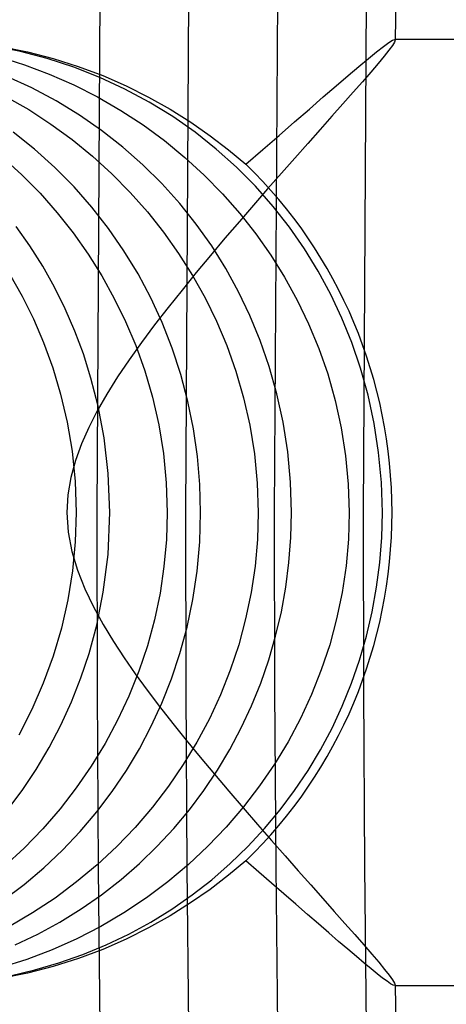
# Model space of a CAD drawing. Header units: millimetres. Extents: x -232 to 232, y -232 to 232.
# Tile 9 of 66: x -180.08 to -178.27, y -2.08 to 2.08. Entities that reach past the tile are written whole.
import ezdxf

# ---------------------------------------------------------------- set-up
doc = ezdxf.new("R2010")
doc.units = ezdxf.units.MM
doc.layers.add('HIDDEN', color=7, linetype='Continuous')
doc.layers.add('THICK', color=7, linetype='Continuous')

msp = doc.modelspace()

# ---------------------------------------------------------------- linework, layer by layer
at = {"layer": 'HIDDEN'}
for p, q in [((-179.7368, 2.1803), (-179.75, 0)), ((-179.3618, 2.1757), (-179.375, 0)), ((-178.9868, 2.1712), (-179, 0)), ((-178.6119, 2.1666), (-178.625, 0)), ((-178.5005, 1.9967), (-178.4913, 2)), ((-178.4888, 2), (-178.4913, 2)), ((-178.4913, 2), (-178.4905, 1.9999)), ((-178.4905, 1.9999), (-178.4899, 1.9997)), ((-178.4899, 1.9997), (-178.4894, 1.9994)), ((-178.4894, 1.9994), (-178.4891, 1.9989)), ((-178.4891, 1.9989), (-178.4889, 1.9983)), ((-178.4889, 1.9983), (-178.4888, 1.9975)), ((-180.0721, 1.9486), (-180.1869, 1.9715)), ((-180.1539, 1.9701), (-180.0425, 1.9476)), ((-178.5678, 1.9477), (-178.5389, 1.9703)), ((-178.5389, 1.9703), (-178.5164, 1.9867)), ((-178.5164, 1.9867), (-178.5005, 1.9967)), ((-180.1617, 1.9257), (-180.055, 1.8924)), ((-179.9585, 1.9189), (-180.0721, 1.9486)), ((-180.0425, 1.9476), (-179.9336, 1.9194)), ((-179.8468, 1.8826), (-179.9585, 1.9189)), ((-179.9336, 1.9194), (-179.8275, 1.8856)), ((-178.6427, 1.8857), (-178.6025, 1.9193)), ((-178.6025, 1.9193), (-178.5678, 1.9477)), ((-180.055, 1.8924), (-179.95, 1.853)), ((-179.7373, 1.8396), (-179.8468, 1.8826)), ((-179.8275, 1.8856), (-179.7245, 1.8467)), ((-178.6881, 1.8471), (-178.6427, 1.8857)), ((-180.0235, 1.7947), (-180.1296, 1.8432)), ((-179.95, 1.853), (-179.8468, 1.8077)), ((-179.6305, 1.7901), (-179.7373, 1.8396)), ((-179.7245, 1.8467), (-179.6254, 1.8034)), ((-178.7383, 1.804), (-178.6881, 1.8471)), ((-179.9212, 1.7403), (-180.0235, 1.7947)), ((-179.8468, 1.8077), (-179.7459, 1.7566)), ((-179.5276, 1.7348), (-179.6305, 1.7901)), ((-179.6254, 1.8034), (-179.5305, 1.7559)), ((-178.7929, 1.7567), (-178.7383, 1.804)), ((-180.1348, 1.7592), (-180.0372, 1.7031)), ((-179.7459, 1.7566), (-179.6482, 1.7)), ((-179.5305, 1.7559), (-179.4396, 1.7048)), ((-178.8516, 1.7057), (-178.7929, 1.7567)), ((-179.823, 1.6804), (-179.9212, 1.7403)), ((-179.4289, 1.6738), (-179.5276, 1.7348)), ((-180.0372, 1.7031), (-179.9434, 1.642)), ((-179.729, 1.6153), (-179.823, 1.6804)), ((-179.6482, 1.7), (-179.5542, 1.6385)), ((-179.4396, 1.7048), (-179.353, 1.6503)), ((-179.3346, 1.6074), (-179.4289, 1.6738)), ((-178.9139, 1.6513), (-178.8516, 1.7057)), ((-179.9434, 1.642), (-179.8534, 1.5763)), ((-179.5542, 1.6385), (-179.464, 1.5722)), ((-179.353, 1.6503), (-179.2706, 1.593)), ((-178.9796, 1.5941), (-178.9139, 1.6513)), ((-180.0125, 1.5358), (-180.1034, 1.6081)), ((-179.6395, 1.545), (-179.729, 1.6153)), ((-179.2449, 1.536), (-179.3346, 1.6074)), ((-179.2706, 1.593), (-179.193, 1.5334)), ((-179.0485, 1.5342), (-178.9796, 1.5941)), ((-179.8534, 1.5763), (-179.7674, 1.506)), ((-179.5545, 1.4699), (-179.6395, 1.545)), ((-179.464, 1.5722), (-179.3779, 1.5014)), ((-180.1478, 1.5028), (-180.0663, 1.4282)), ((-179.9265, 1.4587), (-180.0125, 1.5358)), ((-179.7674, 1.506), (-179.6856, 1.4315)), ((-179.3779, 1.5014), (-179.296, 1.4262)), ((-179.1598, 1.4596), (-179.2449, 1.536)), ((-179.193, 1.5334), (-179.1203, 1.4722)), ((-179.1202, 1.4722), (-179.0485, 1.5342)), ((-179.8457, 1.3769), (-179.9265, 1.4587)), ((-179.4743, 1.3902), (-179.5545, 1.4699)), ((-179.0798, 1.3789), (-179.1598, 1.4596)), ((-180.0663, 1.4282), (-179.9893, 1.3497)), ((-179.6856, 1.4315), (-179.6082, 1.3529)), ((-179.296, 1.4262), (-179.2185, 1.347)), ((-179.77, 1.2908), (-179.8457, 1.3769)), ((-179.3992, 1.3063), (-179.4743, 1.3902)), ((-179.0052, 1.2943), (-179.0798, 1.3789)), ((-179.9893, 1.3497), (-179.9169, 1.2674)), ((-179.6082, 1.3529), (-179.5353, 1.2705)), ((-179.2185, 1.347), (-179.1456, 1.264)), ((-179.6997, 1.2006), (-179.77, 1.2908)), ((-179.3291, 1.2185), (-179.3992, 1.3063)), ((-178.9359, 1.206), (-179.0052, 1.2943)), ((-179.9169, 1.2674), (-179.8492, 1.1817)), ((-179.5353, 1.2705), (-179.4671, 1.1845)), ((-179.1456, 1.264), (-179.0775, 1.1774)), ((-180.0318, 1.1268), (-180.0902, 1.2097)), ((-179.2643, 1.1269), (-179.3291, 1.2185)), ((-179.8492, 1.1817), (-179.7862, 1.0926)), ((-179.6348, 1.1066), (-179.6997, 1.2006)), ((-179.4671, 1.1845), (-179.4037, 1.0951)), ((-179.0775, 1.1774), (-179.0143, 1.0874)), ((-178.8722, 1.1144), (-178.9359, 1.206)), ((-179.9777, 1.0408), (-180.0318, 1.1268)), ((-179.2048, 1.0318), (-179.2643, 1.1269)), ((-179.7862, 1.0926), (-179.7283, 1.0004)), ((-179.5754, 1.0089), (-179.6348, 1.1066)), ((-179.4037, 1.0951), (-179.3454, 1.0026)), ((-179.0143, 1.0874), (-178.9562, 0.9943)), ((-178.8139, 1.0196), (-178.8722, 1.1144)), ((-179.928, 0.952), (-179.9777, 1.0408)), ((-180.1177, 1.0092), (-180.0648, 0.9151)), ((-179.7283, 1.0004), (-179.6755, 0.9054)), ((-179.5215, 0.9076), (-179.5754, 1.0089)), ((-179.3454, 1.0026), (-179.2921, 0.9072)), ((-179.1509, 0.9335), (-179.2048, 1.0318)), ((-178.7613, 0.9221), (-178.8139, 1.0196)), ((-178.9562, 0.9943), (-178.9032, 0.8982)), ((-179.8828, 0.8606), (-179.928, 0.952)), ((-179.1025, 0.8323), (-179.1509, 0.9335)), ((-178.7142, 0.822), (-178.7613, 0.9221)), ((-180.0648, 0.9151), (-180.017, 0.8183)), ((-179.6755, 0.9054), (-179.6279, 0.8078)), ((-179.4734, 0.8027), (-179.5215, 0.9076)), ((-179.2921, 0.9072), (-179.244, 0.8086)), ((-178.9032, 0.8982), (-178.855, 0.7981)), ((-179.8422, 0.7666), (-179.8828, 0.8606)), ((-180.017, 0.8183), (-179.9742, 0.7182)), ((-179.6279, 0.8078), (-179.585, 0.7058)), ((-179.4311, 0.6947), (-179.4734, 0.8027)), ((-179.244, 0.8086), (-179.2006, 0.7055)), ((-179.0593, 0.7272), (-179.1025, 0.8323)), ((-178.855, 0.7981), (-178.8118, 0.6938)), ((-178.6723, 0.7184), (-178.7142, 0.822)), ((-179.8062, 0.6702), (-179.8422, 0.7666)), ((-179.9742, 0.7182), (-179.9357, 0.6123)), ((-179.0212, 0.6169), (-179.0593, 0.7272)), ((-178.6352, 0.6096), (-178.6723, 0.7184)), ((-179.7742, 0.5685), (-179.8062, 0.6702)), ((-179.585, 0.7058), (-179.547, 0.5988)), ((-179.3948, 0.5836), (-179.4311, 0.6947)), ((-179.2006, 0.7055), (-179.1623, 0.5977)), ((-178.8118, 0.6938), (-178.7741, 0.5857)), ((-179.9357, 0.6123), (-179.9022, 0.5003)), ((-179.547, 0.5988), (-179.5144, 0.4871)), ((-179.3648, 0.4698), (-179.3948, 0.5836)), ((-179.1623, 0.5977), (-179.1297, 0.4854)), ((-178.9887, 0.5015), (-179.0212, 0.6169)), ((-178.7741, 0.5857), (-178.7424, 0.4738)), ((-178.6036, 0.4957), (-178.6352, 0.6096)), ((-179.744, 0.4503), (-179.7742, 0.5685)), ((-179.9022, 0.5003), (-179.8747, 0.3825)), ((-178.9625, 0.3813), (-178.9887, 0.5015)), ((-179.5144, 0.4871), (-179.488, 0.3708)), ((-179.3412, 0.3538), (-179.3648, 0.4698)), ((-179.1297, 0.4854), (-179.1033, 0.3688)), ((-178.7424, 0.4738), (-178.717, 0.3583)), ((-178.578, 0.377), (-178.6036, 0.4957)), ((-179.7186, 0.3155), (-179.744, 0.4503)), ((-179.8747, 0.3825), (-179.854, 0.2594)), ((-178.9431, 0.2564), (-178.9625, 0.3813)), ((-178.559, 0.2537), (-178.578, 0.377)), ((-179.488, 0.3708), (-179.4684, 0.25)), ((-179.3243, 0.2368), (-179.3412, 0.3538)), ((-179.1033, 0.3688), (-179.0838, 0.248)), ((-178.717, 0.3583), (-178.6984, 0.2395)), ((-179.7011, 0.165), (-179.7186, 0.3155)), ((-179.854, 0.2594), (-179.841, 0.131)), ((-179.4684, 0.25), (-179.4562, 0.1252)), ((-178.9311, 0.1281), (-178.9431, 0.2564)), ((-178.5473, 0.1267), (-178.559, 0.2537)), ((-179.3141, 0.1189), (-179.3243, 0.2368)), ((-179.0838, 0.248), (-179.0718, 0.1239)), ((-178.6984, 0.2395), (-178.6871, 0.1196)), ((-179.841, 0.131), (-179.8365, 0)), ((-179.6946, 0), (-179.7011, 0.165)), ((-179.4562, 0.1252), (-179.4521, 0)), ((-178.9271, 0), (-178.9311, 0.1281)), ((-178.5434, 0), (-178.5473, 0.1267)), ((-179.3108, 0), (-179.3141, 0.1189)), ((-179.0718, 0.1239), (-179.0678, 0)), ((-178.6871, 0.1196), (-178.6835, 0)), ((-179.8365, 0), (-179.8404, -0.1242)), ((-179.7021, -0.1773), (-179.6946, 0)), ((-179.4521, 0), (-179.4555, -0.1147)), ((-179.0678, 0), (-179.0711, -0.1134)), ((-178.9297, -0.1056), (-178.9271, 0)), ((-178.6835, 0), (-178.6867, -0.113)), ((-178.546, -0.1058), (-178.5434, 0)), ((-179.3145, -0.1238), (-179.3108, 0)), ((-179.8404, -0.1242), (-179.8523, -0.2471)), ((-179.4555, -0.1147), (-179.4657, -0.2285)), ((-179.3257, -0.2476), (-179.3145, -0.1238)), ((-179.0711, -0.1134), (-179.081, -0.2261)), ((-178.9378, -0.2107), (-178.9297, -0.1056)), ((-178.6867, -0.113), (-178.6967, -0.2256)), ((-178.5541, -0.211), (-178.546, -0.1058)), ((-179.7219, -0.3365), (-179.7021, -0.1773)), ((-179.8523, -0.2471), (-179.8719, -0.3687)), ((-179.4657, -0.2285), (-179.4825, -0.3414)), ((-179.3437, -0.3679), (-179.3257, -0.2476)), ((-179.081, -0.2261), (-179.0976, -0.3381)), ((-178.9512, -0.3153), (-178.9378, -0.2107)), ((-178.6967, -0.2256), (-178.7133, -0.3379)), ((-178.5676, -0.3157), (-178.5541, -0.211)), ((-178.97, -0.4193), (-178.9512, -0.3153)), ((-178.5864, -0.4198), (-178.5676, -0.3157)), ((-179.8719, -0.3687), (-179.8992, -0.4887)), ((-179.75, -0.4764), (-179.7219, -0.3365)), ((-179.4825, -0.3414), (-179.506, -0.4533)), ((-179.3681, -0.4839), (-179.3437, -0.3679)), ((-179.0976, -0.3381), (-179.1207, -0.4494)), ((-178.7133, -0.3379), (-178.7364, -0.4494)), ((-179.506, -0.4533), (-179.5359, -0.5634)), ((-179.1207, -0.4494), (-179.1502, -0.5588)), ((-178.994, -0.522), (-178.97, -0.4193)), ((-178.7364, -0.4494), (-178.7658, -0.5587)), ((-178.6104, -0.5226), (-178.5864, -0.4198)), ((-179.8992, -0.4887), (-179.9338, -0.6066)), ((-179.7822, -0.5957), (-179.75, -0.4764)), ((-179.3984, -0.5956), (-179.3681, -0.4839)), ((-179.0231, -0.6227), (-178.994, -0.522)), ((-178.6395, -0.6234), (-178.6104, -0.5226)), ((-179.5359, -0.5634), (-179.5719, -0.6711)), ((-179.1502, -0.5588), (-179.1857, -0.6659)), ((-178.7658, -0.5587), (-178.8013, -0.6655)), ((-179.9338, -0.6066), (-179.9755, -0.7215)), ((-179.8165, -0.6993), (-179.7822, -0.5957)), ((-179.434, -0.7028), (-179.3984, -0.5956)), ((-179.0571, -0.7212), (-179.0231, -0.6227)), ((-178.6736, -0.7219), (-178.6395, -0.6234)), ((-179.1857, -0.6659), (-179.2271, -0.7702)), ((-178.8013, -0.6655), (-178.8425, -0.7696)), ((-179.856, -0.8), (-179.8165, -0.6993)), ((-179.5719, -0.6711), (-179.6138, -0.776)), ((-179.4745, -0.8053), (-179.434, -0.7028)), ((-179.9755, -0.7215), (-180.0239, -0.8331)), ((-179.0959, -0.8173), (-179.0571, -0.7212)), ((-178.7124, -0.818), (-178.6736, -0.7219)), ((-179.6138, -0.776), (-179.6614, -0.8779)), ((-179.2271, -0.7702), (-179.2741, -0.8717)), ((-178.8425, -0.7696), (-178.8894, -0.8709)), ((-179.9007, -0.8982), (-179.856, -0.8)), ((-179.5194, -0.9032), (-179.4745, -0.8053)), ((-179.1394, -0.9108), (-179.0959, -0.8173)), ((-178.756, -0.9116), (-178.7124, -0.818)), ((-180.0239, -0.8331), (-180.0788, -0.9412)), ((-179.2741, -0.8717), (-179.3265, -0.9702)), ((-178.8894, -0.8709), (-178.9416, -0.9691)), ((-179.9506, -0.9936), (-179.9007, -0.8982)), ((-179.6614, -0.8779), (-179.7145, -0.9768)), ((-179.5694, -0.9984), (-179.5194, -0.9032)), ((-179.1875, -1.0016), (-179.1394, -0.9108)), ((-178.8042, -1.0025), (-178.756, -0.9116)), ((-180.0055, -1.0861), (-179.9506, -0.9936)), ((-179.7145, -0.9768), (-179.7728, -1.0722)), ((-179.6245, -1.0906), (-179.5694, -0.9984)), ((-179.3265, -0.9702), (-179.3842, -1.0654)), ((-178.9416, -0.9691), (-178.9991, -1.0641)), ((-179.2401, -1.0896), (-179.1875, -1.0016)), ((-178.8568, -1.0904), (-178.8042, -1.0025)), ((-179.7728, -1.0722), (-179.8363, -1.1642)), ((-179.3842, -1.0654), (-179.447, -1.1573)), ((-178.9991, -1.0641), (-179.0619, -1.156)), ((-180.0653, -1.1754), (-180.0055, -1.0861)), ((-179.6846, -1.1799), (-179.6245, -1.0906)), ((-179.297, -1.1746), (-179.2401, -1.0896)), ((-178.9138, -1.1754), (-178.8568, -1.0904)), ((-179.8363, -1.1642), (-179.9047, -1.2527)), ((-179.447, -1.1573), (-179.5149, -1.2458)), ((-179.0619, -1.156), (-179.1297, -1.2446)), ((-180.13, -1.2614), (-180.0653, -1.1754)), ((-179.7496, -1.2658), (-179.6846, -1.1799)), ((-179.3585, -1.2566), (-179.297, -1.1746)), ((-178.9753, -1.2574), (-178.9138, -1.1754)), ((-179.5149, -1.2458), (-179.5878, -1.3308)), ((-179.1297, -1.2446), (-179.2025, -1.3296)), ((-179.9047, -1.2527), (-179.9781, -1.3375)), ((-179.8194, -1.3482), (-179.7496, -1.2658)), ((-179.4243, -1.3355), (-179.3585, -1.2566)), ((-179.0411, -1.3363), (-178.9753, -1.2574)), ((-179.5878, -1.3308), (-179.6655, -1.4119)), ((-179.2025, -1.3296), (-179.2802, -1.4107)), ((-179.9781, -1.3375), (-180.0563, -1.4184)), ((-179.8939, -1.4269), (-179.8194, -1.3482)), ((-179.4944, -1.411), (-179.4243, -1.3355)), ((-179.1113, -1.4118), (-179.0411, -1.3363)), ((-179.6655, -1.4119), (-179.7478, -1.4889)), ((-179.5687, -1.483), (-179.4944, -1.411)), ((-179.2802, -1.4107), (-179.3624, -1.4878)), ((-179.1856, -1.4838), (-179.1113, -1.4118)), ((-180.0563, -1.4184), (-180.139, -1.4951)), ((-179.973, -1.5016), (-179.8939, -1.4269)), ((-179.7478, -1.4889), (-179.8347, -1.5616)), ((-179.6472, -1.5513), (-179.5687, -1.483)), ((-179.3624, -1.4878), (-179.4492, -1.5606)), ((-179.2641, -1.552), (-179.1856, -1.4838)), ((-179.1203, -1.4722), (-179.1931, -1.5334)), ((-179.0652, -1.5199), (-179.1202, -1.4722)), ((-180.0567, -1.5721), (-179.973, -1.5016)), ((-179.1931, -1.5334), (-179.2707, -1.593)), ((-179.0114, -1.5666), (-179.0652, -1.5199)), ((-180.1447, -1.6382), (-180.0567, -1.5721)), ((-179.8347, -1.5616), (-179.9258, -1.6298)), ((-179.7296, -1.6156), (-179.6472, -1.5513)), ((-179.4492, -1.5606), (-179.5401, -1.6287)), ((-179.3465, -1.6163), (-179.2641, -1.552)), ((-178.959, -1.6122), (-179.0114, -1.5666)), ((-179.8156, -1.6756), (-179.7296, -1.6156)), ((-179.4324, -1.6761), (-179.3465, -1.6163)), ((-179.2707, -1.593), (-179.3531, -1.6504)), ((-178.9084, -1.6562), (-178.959, -1.6122)), ((-179.9258, -1.6298), (-180.0205, -1.6928)), ((-179.5401, -1.6287), (-179.6347, -1.6917)), ((-179.3531, -1.6504), (-179.4397, -1.7048)), ((-178.8598, -1.6985), (-178.9084, -1.6562)), ((-180.0205, -1.6928), (-180.1187, -1.7504)), ((-179.9052, -1.7311), (-179.8156, -1.6756)), ((-179.6347, -1.6917), (-179.7328, -1.7494)), ((-179.4397, -1.7048), (-179.5305, -1.756)), ((-179.5217, -1.7314), (-179.4324, -1.6761)), ((-178.8135, -1.7388), (-178.8598, -1.6985)), ((-179.9982, -1.7819), (-179.9052, -1.7311)), ((-179.6143, -1.7819), (-179.5217, -1.7314)), ((-178.7695, -1.777), (-178.8135, -1.7388)), ((-180.0945, -1.8279), (-179.9982, -1.7819)), ((-179.7328, -1.7494), (-179.8341, -1.8017)), ((-179.7099, -1.8277), (-179.6143, -1.7819)), ((-179.5305, -1.756), (-179.6253, -1.8033)), ((-178.728, -1.8129), (-178.7695, -1.777)), ((-179.8341, -1.8017), (-179.9386, -1.8484)), ((-179.8084, -1.8684), (-179.7099, -1.8277)), ((-179.6253, -1.8033), (-179.7242, -1.8466)), ((-178.6891, -1.8462), (-178.728, -1.8129)), ((-179.9386, -1.8484), (-180.0457, -1.8891)), ((-179.9095, -1.9039), (-179.8084, -1.8684)), ((-179.7242, -1.8466), (-179.827, -1.8854)), ((-178.6532, -1.8769), (-178.6891, -1.8462)), ((-180.0457, -1.8891), (-180.1541, -1.9235)), ((-180.0118, -1.9338), (-179.9095, -1.9039)), ((-179.827, -1.8854), (-179.9334, -1.9193)), ((-178.6202, -1.9046), (-178.6532, -1.8769)), ((-178.5907, -1.9291), (-178.6202, -1.9046)), ((-180.0426, -1.9476), (-180.1541, -1.9701)), ((-180.1152, -1.958), (-180.0118, -1.9338)), ((-179.9334, -1.9193), (-180.0426, -1.9476)), ((-178.5646, -1.9502), (-178.5907, -1.9291)), ((-178.5422, -1.9678), (-178.5646, -1.9502)), ((-178.5235, -1.9817), (-178.5422, -1.9678)), ((-178.5087, -1.9918), (-178.5235, -1.9817)), ((-178.4979, -1.998), (-178.5087, -1.9918)), ((-178.4888, -1.9975), (-178.4889, -1.9983)), ((-178.4913, -2), (-178.4979, -1.998)), ((-178.4905, -1.9999), (-178.4913, -2)), ((-178.4913, -2), (-178.4888, -2)), ((-178.4899, -1.9997), (-178.4905, -1.9999)), ((-178.4894, -1.9994), (-178.4899, -1.9997)), ((-178.4891, -1.9989), (-178.4894, -1.9994)), ((-178.4889, -1.9983), (-178.4891, -1.9989))]:
    msp.add_line(p, q, dxfattribs=at)
for radius, start, end in [(182.25, 90.492095, 179.507906), (181.875, 90.490834, 179.509167), (184.625, 179.99998, 0), (184.25, 179.99998, 0), (183.875, 179.99998, 0), (183.5, 179.99998, 0), (183.125, 179.99998, 0), (182.75, 179.99998, 0), (182.375, 179.99998, 0), (182, 179.99998, 0), (181.625, 179.99998, 0), (181.25, 179.99998, 0), (180.875, 179.99998, 0), (180.5, 179.99998, 0), (180.125, 179.99998, 0), (179.75, 179.99998, 0), (179.375, 179.99998, 0), (179, 179.99998, 0), (178.625, 179.99998, 0), (182.25, 180.492094, 269.507905), (181.875, 180.490833, 269.509166)]:
    msp.add_arc((0, 0), radius, start, end, dxfattribs=at)
for start_param, end_param in [(-1.570796, -0.743435), (-2.398158, -1.570796)]:
    msp.add_ellipse((-180.4142, 0), major_axis=(0, 2), ratio=0.955839, start_param=start_param, end_param=end_param, dxfattribs=at)
at = {"layer": 'THICK'}
for p, q in [((-166.238, 2), (-178.4888, 2)), ((-178.501, 1.9746), (-178.5158, 1.9544)), ((-178.4919, 1.989), (-178.501, 1.9746)), ((-178.4888, 1.9975), (-178.4919, 1.989)), ((-178.5361, 1.9288), (-178.5616, 1.8979)), ((-178.5158, 1.9544), (-178.5361, 1.9288)), ((-178.5616, 1.8979), (-178.5922, 1.8619)), ((-178.5922, 1.8619), (-178.6273, 1.8213)), ((-178.6273, 1.8213), (-178.6666, 1.7763)), ((-178.6666, 1.7763), (-178.7096, 1.7274)), ((-178.7096, 1.7274), (-178.7561, 1.6749)), ((-178.7561, 1.6749), (-178.8057, 1.6189)), ((-178.8057, 1.6189), (-178.8582, 1.5598)), ((-178.8582, 1.5598), (-178.9129, 1.498)), ((-178.9129, 1.498), (-178.9696, 1.4339)), ((-178.9696, 1.4339), (-179.0278, 1.3678)), ((-179.0278, 1.3678), (-179.0871, 1.2998)), ((-179.0871, 1.2998), (-179.1472, 1.2301)), ((-179.1472, 1.2301), (-179.208, 1.1593)), ((-179.208, 1.1593), (-179.2689, 1.0872)), ((-179.2689, 1.0872), (-179.3295, 1.0142)), ((-179.3295, 1.0142), (-179.3895, 0.9406)), ((-179.3895, 0.9406), (-179.4484, 0.8667)), ((-179.4484, 0.8667), (-179.5056, 0.7928)), ((-179.5056, 0.7928), (-179.5606, 0.7192)), ((-179.5606, 0.7192), (-179.6129, 0.6458)), ((-179.6129, 0.6458), (-179.6618, 0.573)), ((-179.6618, 0.573), (-179.707, 0.5009)), ((-179.707, 0.5009), (-179.7477, 0.4296)), ((-179.7477, 0.4296), (-179.7836, 0.3594)), ((-179.7836, 0.3594), (-179.8141, 0.2904)), ((-179.8141, 0.2904), (-179.8394, 0.2204)), ((-179.8394, 0.2204), (-179.8589, 0.1484)), ((-179.8589, 0.1484), (-179.8713, 0.0744)), ((-179.8713, 0.0744), (-179.8755, 0)), ((-179.8755, 0), (-179.8702, -0.0832)), ((-179.8702, -0.0832), (-179.8551, -0.1647)), ((-179.8551, -0.1647), (-179.8315, -0.2442)), ((-179.8315, -0.2442), (-179.8007, -0.3224)), ((-179.8007, -0.3224), (-179.7641, -0.3989)), ((-179.7641, -0.3989), (-179.7232, -0.4734)), ((-179.7232, -0.4734), (-179.6794, -0.5452)), ((-179.6794, -0.5452), (-179.6344, -0.6139)), ((-179.6344, -0.6139), (-179.5874, -0.6815)), ((-179.5874, -0.6815), (-179.5372, -0.7505)), ((-179.5372, -0.7505), (-179.4843, -0.8206)), ((-179.4843, -0.8206), (-179.4289, -0.8914)), ((-179.4289, -0.8914), (-179.3716, -0.9628)), ((-179.3716, -0.9628), (-179.3128, -1.0346)), ((-179.3128, -1.0346), (-179.2528, -1.1064)), ((-179.2528, -1.1064), (-179.192, -1.1779)), ((-179.192, -1.1779), (-179.131, -1.249)), ((-179.131, -1.249), (-179.0707, -1.3185)), ((-179.0707, -1.3185), (-179.0117, -1.386)), ((-179.0117, -1.386), (-178.9542, -1.4513)), ((-178.9542, -1.4513), (-178.8987, -1.5142)), ((-178.8987, -1.5142), (-178.8454, -1.5744)), ((-178.8454, -1.5744), (-178.7945, -1.6317)), ((-178.7945, -1.6317), (-178.7463, -1.6859)), ((-178.7463, -1.6859), (-178.7013, -1.7369)), ((-178.7013, -1.7369), (-178.6597, -1.7842)), ((-178.6597, -1.7842), (-178.6218, -1.8276)), ((-178.6218, -1.8276), (-178.5882, -1.8666)), ((-178.5882, -1.8666), (-178.5589, -1.9013)), ((-178.5589, -1.9013), (-178.5342, -1.9311)), ((-178.5342, -1.9311), (-178.5146, -1.956)), ((-178.5146, -1.956), (-178.5004, -1.9755)), ((-178.5004, -1.9755), (-178.4917, -1.9893)), ((-178.4917, -1.9893), (-178.4888, -1.9975)), ((-178.4888, -2), (-166.238, -2))]:
    msp.add_line(p, q, dxfattribs=at)
for radius, start, end in [(190, 90.602275, 179.397727), (188.625, 90.509226, 179.490775), (188.25, 90.508424, 179.491577), (187.875, 90.507565, 179.492437), (187.5, 90.506762, 179.493239), (187.125, 90.505903, 179.494098), (186.75, 90.504986, 179.495015), (186.375, 90.50407, 179.495932), (186, 90.503096, 179.496848), (185.625, 90.502121, 179.497822), (185.25, 90.501147, 179.498854), (184.875, 90.500116, 179.499885), (184.5, 90.499085, 179.500916), (184.125, 90.497996, 179.502005), (183.75, 90.49685, 179.503151), (183.375, 90.495704, 179.504297), (183, 90.494558, 179.505443), (182.625, 90.493298, 179.506703), (178.5, 90.641178, 179.358823), (182.5, 179.99998, 0), (183, 180.494557, 269.505442), (182.625, 180.493297, 269.506702), (185.25, 180.501146, 269.498853), (184.875, 180.500115, 269.499884), (184.5, 180.499084, 269.500915), (184.125, 180.497995, 269.502004), (183.75, 180.496849, 269.50315), (183.375, 180.495703, 269.504296), (187.875, 180.507563, 269.492435), (187.5, 180.506761, 269.493238), (187.125, 180.505902, 269.494097), (186.75, 180.504985, 269.495014), (186.375, 180.504068, 269.49593), (186, 180.503152, 269.496904), (185.625, 180.502178, 269.497879), (188.625, 180.509225, 269.490774), (188.25, 180.508423, 269.491576), (190, 180.602273, 269.397725), (178.5, 180.641177, 269.358822)]:
    msp.add_arc((0, 0), radius, start, end, dxfattribs=at)

doc.saveas('drawing.dxf')
